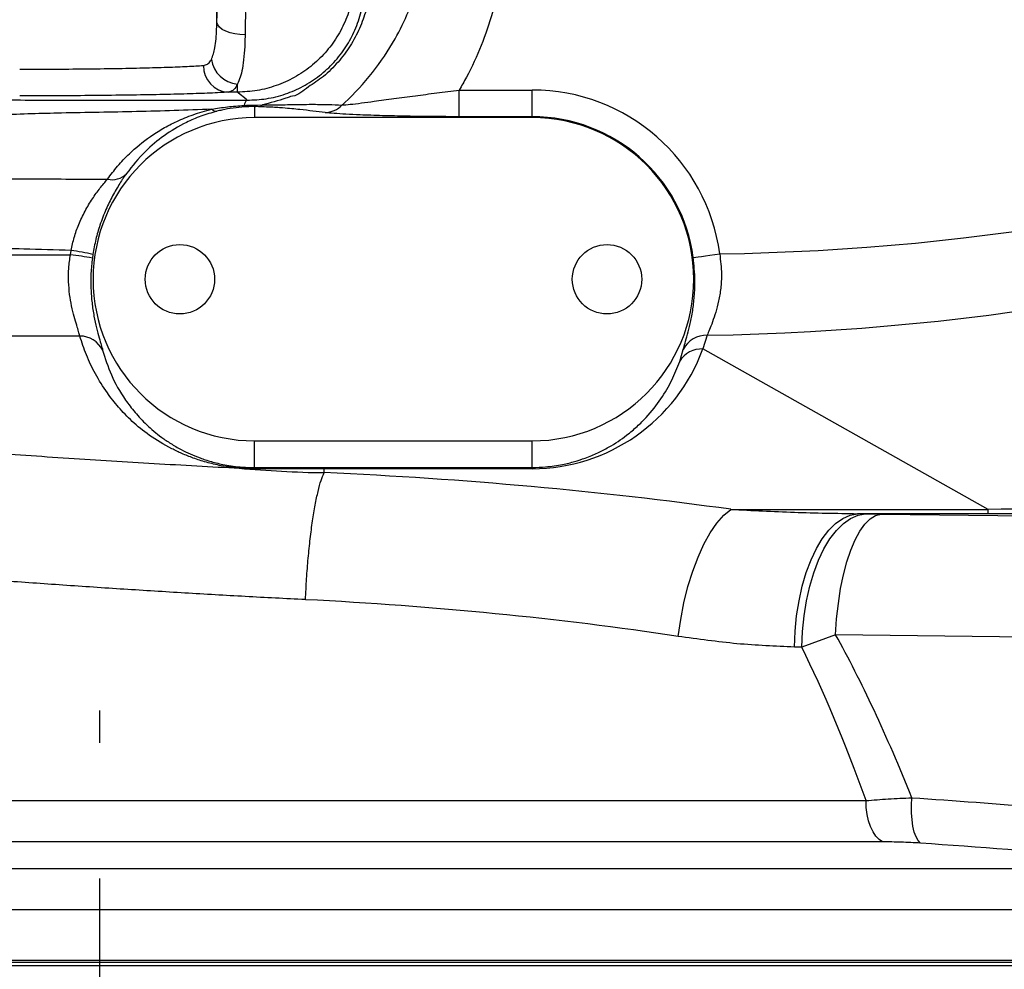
# Model space of a CAD drawing. Extents: x 0 to 8410, y 0 to 5940.
# Tile 16 of 212: x 1246 to 1430, y 2132 to 2310. Entities that reach past the tile are written whole.
import ezdxf

# ---------------------------------------------------------------- set-up
doc = ezdxf.new("R2010")
doc.units = 0
doc.header["$LTSCALE"] = 10
doc.linetypes.add('CENTERX2', pattern=[20.32, 12.7, -2.54, 2.54, -2.54])
doc.layers.get('0').update_dxf_attribs({"linetype": 'CONTINUOUS'})
doc.styles.add('SLDTEXTSTYLE0', font='TXT', dxfattribs={"width": 0.605})
doc.dimstyles.new('SLDDIMSTYLE2', dxfattribs={"dimtxt": 50, "dimasz": 50, "dimexe": 0, "dimexo": 0.0625, "dimgap": 12.5, "dimtad": 1, "dimdec": 0, "dimrnd": 1e-09, "dimzin": 12, "dimtxsty": 'SLDTEXTSTYLE0', "dimsah": 1, "dimcen": 0.09, "dimazin": 3, "dimtfac": 1, "dimtofl": 0, "dimtmove": 0, "dimatfit": 3, "dimtolj": 1, "dimtzin": 12})

# ---------------------------------------------------------------- blocks, each defined once
blk = doc.blocks.new('_D_3')
at = {"color": 7, "linetype": 'CONTINUOUS'}
for p, q in [((5417.89, 2801.35), (5417.89, 442.22)), ((1260.76, 1798.95), (1260.76, 442.22)), ((5417.89, 457.22), (1260.76, 457.22))]:
    blk.add_line(p, q, dxfattribs=at)
for points in [[(1260.76, 457.22), (1310.76, 449.72), (1310.76, 464.72)], [(5417.89, 457.22), (5367.89, 464.72), (5367.89, 449.72)]]:
    blk.add_solid(points, dxfattribs=at)
at = {"color": 7, "linetype": 'CONTINUOUS', "insert": (3262.94, 521.68), "char_height": 50, "attachment_point": 1, "style": 'SLDTEXTSTYLE0'}
blk.add_mtext('4157', dxfattribs=at)

msp = doc.modelspace()

# ---------------------------------------------------------------- linework, layer by layer
at = {"color": 8, "linetype": 'CONTINUOUS'}
for p, q in [((1282.69, 2309.43), (1282.69, 2371.05)), ((1286.54, 2296.38), (1286.54, 2297.91)), ((1286.54, 2296.38), (1284.82, 2296.38)), ((1328.07, 2291.79), (1328.07, 2296.78)), ((1328.07, 2296.78), (1341.76, 2296.78)), ((1341.76, 2291.79), (1341.76, 2296.78)), ((1289.76, 2293.67), (1289.76, 2291.61)), ((1290.53, 2293.65), (1289.76, 2293.67)), ((1290.27, 2293.97), (1291.22, 2294)), ((1341.76, 2291.79), (1328.07, 2291.79)), ((1341.76, 2291.79), (1341.76, 2291.61)), ((1255.26, 2265.95), (1255.37, 2266.74)), ((1259.46, 2265.99), (1259.37, 2265.3)), ((1374.52, 2250.86), (1373.73, 2248.3)), ((1369.37, 2245.97), (1370.05, 2248.21)), ((1427.12, 2218.26), (1373.73, 2248.3)), ((1289.76, 2226.08), (1289.76, 2231.09)), ((1341.76, 2226.11), (1341.76, 2231.09)), ((1289.76, 2226.08), (1302.78, 2226.11)), ((1302.78, 2226.11), (1341.76, 2226.11)), ((1302.78, 2226.11), (1302.78, 2225.87)), ((1302.78, 2225.14), (1302.78, 2225.87)), ((1341.76, 2225.87), (1302.78, 2225.87)), ((1341.76, 2226.11), (1341.76, 2225.87)), ((1378.96, 2218.26), (1427.12, 2218.26)), ((1427.12, 2217.45), (1402.69, 2217.45)), ((1404.19, 2217.42), (1407.09, 2217.38)), ((1407.09, 2217.38), (1478.84, 2216.46)), ((1427.12, 2217.45), (1427.12, 2218.26)), ((1398.58, 2194.79), (1392.24, 2192.44)), ((1470.33, 2193.87), (1398.58, 2194.79)), ((985.76, 2163.72), (1404.27, 2163.72)), ((1407.36, 2155.99), (979.83, 2155.99)), ((961.19, 2151), (1467.15, 2151)), ((1484.13, 2143.27), (955.26, 2143.27)), ((1572.33, 2132.81), (949.18, 2132.81)), ((963.85, 2133.44), (1557.67, 2133.44))]:
    msp.add_line(p, q, dxfattribs=at)
at = {"color": 7, "linetype": 'CONTINUOUS'}
for p, q in [((1341.76, 2291.61), (1289.76, 2291.61)), ((1289.76, 2231.09), (1341.76, 2231.09)), ((955.26, 2133.85), (1566.26, 2133.85)), ((950.06, 2132.85), (1571.46, 2132.85))]:
    msp.add_line(p, q, dxfattribs=at)
at = {"color": 7, "linetype": 'CENTERX2'}
msp.add_line((1260.76, 1818.95), (1260.76, 2180.61), dxfattribs=at)
at = {"color": 8, "linetype": 'CONTINUOUS', "flags": 128}
for points in [[(1287.98, 2307.11), (1287, 2307.16), (1286.04, 2307.29), (1285.15, 2307.5), (1284.35, 2307.79), (1283.69, 2308.14), (1283.18, 2308.54), (1282.84, 2308.98), (1282.69, 2309.43)], [(1288.36, 2294.87), (1288.16, 2295.04), (1286.77, 2296.19), (1286.54, 2296.38)], [(1371.92, 2265.42), (1372.06, 2265.44), (1372.37, 2265.48), (1372.84, 2265.55), (1373.46, 2265.63), (1374.2, 2265.73), (1375.03, 2265.84), (1375.93, 2265.96), (1376.87, 2266.09)], [(1369.11, 2194.47), (1369.57, 2197.65), (1370.17, 2200.77), (1370.93, 2203.79), (1371.81, 2206.66), (1372.81, 2209.33), (1373.92, 2211.75), (1375.1, 2213.89), (1376.35, 2215.7), (1377.65, 2217.17), (1378.96, 2218.26)], [(1390.86, 2192.47), (1390.99, 2195.42), (1391.28, 2198.33), (1391.73, 2201.16), (1392.33, 2203.87), (1393.08, 2206.42), (1393.97, 2208.78), (1394.97, 2210.9), (1396.09, 2212.77), (1397.29, 2214.35), (1398.57, 2215.62), (1399.91, 2216.57), (1401.29, 2217.19), (1402.69, 2217.45)], [(1392.24, 2192.44), (1392.37, 2195.39), (1392.66, 2198.31), (1393.12, 2201.14), (1393.73, 2203.85), (1394.48, 2206.39), (1395.37, 2208.75), (1396.39, 2210.87), (1397.52, 2212.74), (1398.74, 2214.32), (1400.03, 2215.6), (1401.39, 2216.55), (1402.78, 2217.16), (1404.19, 2217.42)], [(1398.58, 2194.79), (1398.77, 2197.75), (1399.09, 2200.64), (1399.52, 2203.41), (1400.06, 2206.02), (1400.69, 2208.44), (1401.43, 2210.62), (1402.24, 2212.54), (1403.12, 2214.17), (1404.07, 2215.48), (1405.05, 2216.46), (1406.06, 2217.1), (1407.09, 2217.38)], [(1407.36, 2155.99), (1406.72, 2156.43), (1406.12, 2157.07), (1405.59, 2157.88), (1405.13, 2158.85), (1404.76, 2159.95), (1404.49, 2161.15), (1404.32, 2162.42), (1404.27, 2163.72)], [(1414.47, 2155.76), (1414.03, 2156.23), (1413.65, 2156.93), (1413.32, 2157.83), (1413.06, 2158.91), (1412.89, 2160.13), (1412.8, 2161.45), (1412.79, 2162.84), (1412.87, 2164.25)]]:
    msp.add_lwpolyline(points, dxfattribs=at)
at = {"color": 7, "linetype": 'CONTINUOUS'}
for centre in [(1275.76, 2261.35), (1355.76, 2261.35)]:
    msp.add_circle(centre, 6.5, dxfattribs=at)
at = {"color": 8, "linetype": 'CONTINUOUS'}
for centre, radius, start, end in [((1286.96, 2303.21), 5.32, 187.4236, 265.4645), ((1285.06, 2301.26), 4.89, 178.6513, 267.2176), ((1341.76, 2261.35), 35.43, 7.6841, 90), ((1289.18, 2293.71), 1.42, 125.3139, 172.435), ((1282.65, 2294.13), 1.33, 225.7313, 270.9291), ((1288.35, 2293.98), 0.584, 188.3018, 217.7261), ((1289.58, 2294.55), 0.9, 281.6081, 320.3922), ((1290.34, 2294.87), 1.24, 278.6486, 315.1889), ((1302.83, 2297.1), 4.54, 271.7677, 316.3781), ((1341.76, 2261.35), 30.43, 7.6841, 90), ((1263.03, 2283.83), 3.85, 257.5263, 315.0382), ((1249.7, 2224.54), 42.58, 76.7407, 82.3381), ((1249.62, 2216.53), 49.73, 78.694, 83.4801), ((1257, 2245.89), 4.82, 26.8319, 89.7087), ((1374.36, 2246.03), 4.83, 88.0123, 153.1495), ((1373.49, 2243.49), 4.81, 87.1478, 149.0314), ((1289.38, 2225.79), 0.476, 6.527, 37.3318)]:
    msp.add_arc(centre, radius, start, end, dxfattribs=at)
at = {"color": 7, "linetype": 'CONTINUOUS'}
for centre, start, end in [((1289.76, 2261.35), 90, 270), ((1341.76, 2261.35), 270, 90)]:
    msp.add_arc(centre, 30.26, start, end, dxfattribs=at)
at = {"color": 8, "linetype": 'CONTINUOUS'}
for centre, major_axis, ratio, start_param, end_param in [((1301.65, 2669.52), (-400.64, 225.37), 0.835361, 2.180821, 2.519525), ((1301.65, 2669.52), (412.29, -231.92), 0.845581, 5.316667, 5.661118), ((1341.76, 2260.49), (0, 34.62), 0.986718, 3.141593, 4.352467), ((1260.76, 2129.31), (300, 0), 0.322622, 1.165801, 1.430266), ((1260.76, 2208.22), (300, 0), 0.034921, 1.072291, 1.077982), ((2161.93, 2185.59), (862.31, -26.54), 0.022276, 2.416095, 2.591542), ((2161.93, 2168.6), (854.6, -42.04), 0.029113, 2.43172, 2.607168), ((1260.76, 2105.51), (275, 0), 0.351952, 1.165801, 1.430265), ((1247.14, -1038.67), (108.62, 3271.39), 0.090383, 6.081211, 6.133731), ((1260.76, 2183.24), (275, 0), 0.038095, 1.072291, 1.077982), ((1260.76, -1042.5), (94.65, 3271.39), 0.078927, 6.085517, 6.136029)]:
    msp.add_ellipse(centre, major_axis=major_axis, ratio=ratio, start_param=start_param, end_param=end_param, dxfattribs=at)
for points, knots in [([(1306.12, 2293.96), (1306.29, 2294.12), (1308.35, 2295.98), (1311.96, 2299.94), (1315.89, 2305.75), (1318.65, 2311.47), (1320.6, 2316.83), (1322.28, 2322.3), (1326.86, 2337.09), (1335.01, 2361.02), (1343.38, 2385.46), (1348.05, 2398.82), (1348.86, 2401.13)], [0, 0, 0, 0, 0.006037, 0.071565, 0.13713, 0.186113, 0.23527, 0.284636, 0.333904, 0.635283, 0.936669, 1, 1, 1, 1]), ([(1360.86, 2400.54), (1356.94, 2387.77), (1349.11, 2362.23), (1340.19, 2332.49), (1334.98, 2313.33), (1332.32, 2305.05), (1330.09, 2300.25), (1328.53, 2297.57), (1328.07, 2296.78)], [0, 0, 0, 0, 0.3678085, 0.7356556, 0.8548244, 0.9144945, 0.9747759, 1, 1, 1, 1]), ([(1282.69, 2309.43), (1282.73, 2310.73), (1282.79, 2313.09), (1282.79, 2315.66), (1282.8, 2316.81)], [0, 0, 0, 0, 0.549469, 1, 1, 1, 1]), ([(1287.79, 2316.81), (1287.86, 2316.07), (1287.99, 2314.59), (1288.02, 2312.19), (1288.03, 2309.66), (1287.99, 2307.97), (1287.98, 2307.11)], [0, 0, 0, 0, 0.2205647, 0.4444113, 0.7195088, 1, 1, 1, 1]), ([(1308.33, 2315.43), (1308.23, 2314.8), (1307.93, 2312.95), (1306.96, 2309.98), (1305.27, 2306.67), (1303.03, 2303.69), (1300.34, 2301.12), (1297.24, 2299.05), (1293.85, 2297.53), (1290.25, 2296.57), (1287.77, 2296.44), (1286.54, 2296.38)], [0, 0, 0, 0, 0.060731, 0.178085, 0.29544, 0.412844, 0.530249, 0.647702, 0.765156, 0.882578, 1, 1, 1, 1]), ([(1288.36, 2294.87), (1289.55, 2294.93), (1291.98, 2295.03), (1295.53, 2295.95), (1298.9, 2297.4), (1301.96, 2299.39), (1304.68, 2301.89), (1306.93, 2304.78), (1308.63, 2308), (1309.71, 2311.09), (1310.04, 2313.1), (1310.18, 2313.91)], [0, 0, 0, 0, 0.113984, 0.231644, 0.345071, 0.461857, 0.575893, 0.693159, 0.806104, 0.922185, 1, 1, 1, 1]), ([(1311.16, 2314.3), (1310.97, 2313.3), (1310.54, 2311.1), (1309.27, 2307.87), (1307.47, 2304.58), (1305.13, 2301.61), (1302.45, 2299), (1299.48, 2297.23), (1297.58, 2295.57), (1296.45, 2295.57), (1296.45, 2295.57)], [0, 0, 0, 0, 0.122873, 0.270684, 0.418522, 0.5725, 0.726404, 0.863224, 0.999998, 1, 1, 1, 1]), ([(1281.68, 2302.52), (1281.93, 2303.19), (1282.31, 2304.22), (1282.54, 2306.34), (1282.64, 2307.96), (1282.68, 2309.04), (1282.69, 2309.43)], [0, 0, 0, 0, 0.4021828, 0.6315226, 0.8669036, 1, 1, 1, 1]), ([(1287.98, 2307.11), (1287.96, 2306.59), (1287.92, 2305.15), (1287.79, 2302.98), (1287.51, 2300.85), (1287.11, 2299.11), (1286.73, 2298.31), (1286.54, 2297.91)], [0, 0, 0, 0, 0.128222, 0.35444, 0.586715, 0.790986, 1, 1, 1, 1]), ([(1280.17, 2301.38), (1280.43, 2301.43), (1280.95, 2301.55), (1281.41, 2302.04), (1281.63, 2302.44), (1281.68, 2302.52)], [0, 0, 0, 0, 0.427682, 0.87009, 1, 1, 1, 1]), ([(1245.76, 2300.68), (1247.81, 2300.68), (1251.97, 2300.69), (1258.01, 2300.74), (1263.75, 2300.81), (1268.93, 2300.92), (1273.49, 2301.05), (1277.42, 2301.2), (1279.23, 2301.32), (1280.17, 2301.38)], [0, 0, 0, 0, 0.139139, 0.282314, 0.421455, 0.564631, 0.7038, 0.847001, 1, 1, 1, 1]), ([(1286.54, 2297.91), (1286.48, 2297.79), (1286.24, 2297.28), (1285.72, 2296.61), (1285.12, 2296.46), (1284.82, 2296.38)], [0, 0, 0, 0, 0.129567, 0.558853, 1, 1, 1, 1]), ([(1284.82, 2296.38), (1284.32, 2296.35), (1283.32, 2296.29), (1280.88, 2296.17), (1277.27, 2296.05), (1272.12, 2295.92), (1266.21, 2295.82), (1259.73, 2295.74), (1252.84, 2295.69), (1248.12, 2295.69), (1245.76, 2295.68)], [0, 0, 0, 0, 0.076567, 0.153133, 0.294292, 0.43545, 0.576588, 0.717724, 0.858862, 1, 1, 1, 1]), ([(1306.12, 2293.96), (1306.61, 2294), (1307.62, 2294.09), (1309.74, 2294.35), (1312.45, 2294.72), (1315.83, 2295.18), (1319.77, 2295.7), (1323.88, 2296.24), (1326.66, 2296.6), (1328.07, 2296.78)], [0, 0, 0, 0, 0.109115, 0.224242, 0.342, 0.506809, 0.675178, 0.83584, 1, 1, 1, 1]), ([(1199.83, 2295.16), (1204.13, 2295.12), (1212.77, 2295.05), (1226.16, 2294.97), (1237.55, 2294.93), (1246.81, 2294.91), (1257.22, 2294.91), (1268.2, 2294.9), (1279.73, 2294.89), (1285.48, 2294.88), (1288.36, 2294.87)], [0, 0, 0, 0, 0.1510724, 0.3030365, 0.4578449, 0.5356997, 0.6136813, 0.8067717, 0.9033172, 1, 1, 1, 1]), ([(1296.45, 2295.57), (1296.45, 2295.57), (1296.18, 2295.43), (1294.45, 2294.83), (1292.69, 2294.38), (1291.22, 2294)], [0, 0, 0, 0, 0.000012, 0.163455, 1, 1, 1, 1]), ([(1281.73, 2293.18), (1277.04, 2293.01), (1267.66, 2292.68), (1254.53, 2292.53), (1242.37, 2292.14), (1231.14, 2291.76), (1219.91, 2291.39), (1212.49, 2291.14), (1208.78, 2291.01)], [0, 0, 0, 0, 0.19221, 0.384537, 0.537425, 0.690243, 0.845122, 1, 1, 1, 1]), ([(1262.2, 2280.08), (1262.81, 2280.9), (1264.05, 2282.55), (1266.62, 2285.27), (1269.45, 2287.61), (1272.55, 2289.58), (1275.2, 2290.97), (1278.2, 2292.23), (1280.54, 2292.86), (1281.73, 2293.18)], [0, 0, 0, 0, 0.149374, 0.299406, 0.523735, 0.638644, 0.753513, 0.875402, 1, 1, 1, 1]), ([(1282.68, 2292.8), (1281.66, 2292.51), (1279.61, 2291.92), (1276.22, 2290.42), (1272.65, 2288.25), (1268.85, 2285.07), (1266.87, 2282.55), (1265.75, 2281.12)], [0, 0, 0, 0, 0.118693, 0.240334, 0.464899, 0.694914, 1, 1, 1, 1]), ([(1281.73, 2293.18), (1282.7, 2293.35), (1284.66, 2293.69), (1286.73, 2293.83), (1287.77, 2293.9)], [0, 0, 0, 0, 0.495339, 1, 1, 1, 1]), ([(1287.89, 2293.63), (1287.17, 2293.56), (1285.69, 2293.43), (1283.99, 2293.12), (1283, 2292.88), (1282.68, 2292.8)], [0, 0, 0, 0, 0.39328, 0.802622, 1, 1, 1, 1]), ([(1287.77, 2293.9), (1287.94, 2293.91), (1288.78, 2293.94), (1289.6, 2293.96), (1290.27, 2293.97)], [0, 0, 0, 0, 0.195042, 1, 1, 1, 1]), ([(1289.76, 2293.67), (1289.27, 2293.67), (1288.65, 2293.67), (1288.02, 2293.63), (1287.89, 2293.63)], [0, 0, 0, 0, 0.79668, 1, 1, 1, 1]), ([(1302.97, 2292.56), (1301.46, 2292.75), (1299.52, 2292.99), (1296.75, 2293.28), (1295.28, 2293.4), (1293.85, 2293.51), (1292.44, 2293.59), (1291.2, 2293.63), (1290.53, 2293.65)], [0, 0, 0, 0, 0.478349, 0.611402, 0.744329, 0.82504, 0.905559, 1, 1, 1, 1]), ([(1291.22, 2294), (1292.08, 2294), (1293.63, 2294.01), (1295.47, 2294.03), (1296.63, 2294.06), (1297.05, 2294.06), (1297.05, 2294.06)], [0, 0, 0, 0, 0.3776604, 0.686016, 0.9999907, 1, 1, 1, 1]), ([(1297.05, 2294.06), (1297.05, 2294.06), (1297.69, 2294.06), (1299.11, 2294.1), (1301.26, 2294.11), (1303.63, 2294.07), (1305.29, 2294), (1306.12, 2293.96)], [0, 0, 0, 0, 0.000004, 0.179197, 0.3605, 0.679807, 1, 1, 1, 1]), ([(1328.07, 2291.79), (1326.41, 2291.79), (1323.08, 2291.8), (1318.23, 2291.87), (1313.63, 2291.97), (1309.81, 2292.1), (1306.82, 2292.25), (1304.53, 2292.39), (1303.49, 2292.5), (1302.97, 2292.56)], [0, 0, 0, 0, 0.162399, 0.324848, 0.48891, 0.652892, 0.769423, 0.8858, 1, 1, 1, 1]), ([(1216.77, 2280.14), (1221.97, 2280.15), (1232.38, 2280.17), (1247.57, 2280.16), (1257.56, 2280.1), (1262.2, 2280.08)], [0, 0, 0, 0, 0.348112, 0.69745, 1, 1, 1, 1]), ([(1255.37, 2266.74), (1255.56, 2267.56), (1255.93, 2269.23), (1256.82, 2271.72), (1257.98, 2274.17), (1259.36, 2276.44), (1260.83, 2278.47), (1261.74, 2279.54), (1262.2, 2280.08)], [0, 0, 0, 0, 0.148687, 0.301658, 0.473444, 0.650294, 0.822771, 1, 1, 1, 1]), ([(1265.75, 2281.12), (1265.34, 2280.53), (1264.52, 2279.34), (1263.17, 2277.06), (1261.88, 2274.44), (1260.82, 2271.68), (1259.97, 2268.82), (1259.64, 2266.94), (1259.46, 2265.99)], [0, 0, 0, 0, 0.177538, 0.36029, 0.529834, 0.704946, 0.850091, 1, 1, 1, 1]), ([(1255.37, 2266.74), (1252.42, 2266.83), (1244.99, 2267.03), (1233.16, 2267.38), (1224.41, 2267.64), (1220.02, 2267.77)], [0, 0, 0, 0, 0.247504, 0.623303, 1, 1, 1, 1]), ([(1220.02, 2265.77), (1225.82, 2265.81), (1237.43, 2265.88), (1249.31, 2265.92), (1255.26, 2265.95)], [0, 0, 0, 0, 0.498951, 1, 1, 1, 1]), ([(1257.02, 2250.72), (1256.96, 2250.98), (1256.82, 2251.51), (1256.43, 2252.74), (1255.95, 2254.32), (1255.46, 2256.28), (1255.09, 2258.49), (1254.89, 2260.87), (1254.91, 2263.39), (1255.14, 2265.09), (1255.26, 2265.95)], [0, 0, 0, 0, 0.113291, 0.226632, 0.357483, 0.488357, 0.616096, 0.74379, 0.871899, 1, 1, 1, 1]), ([(1259.37, 2265.3), (1259.26, 2264.35), (1259.06, 2262.41), (1259.07, 2259.57), (1259.28, 2256.86), (1259.66, 2254.37), (1260.15, 2252.15), (1260.64, 2250.36), (1261.05, 2248.97), (1261.22, 2248.37), (1261.3, 2248.07)], [0, 0, 0, 0, 0.118918, 0.242246, 0.364948, 0.491565, 0.623347, 0.758729, 0.878214, 1, 1, 1, 1]), ([(1370.05, 2248.21), (1370.15, 2248.57), (1370.35, 2249.3), (1370.84, 2250.95), (1371.36, 2252.99), (1371.82, 2255.37), (1372.15, 2258.11), (1372.3, 2261.46), (1372.06, 2263.98), (1371.92, 2265.42)], [0, 0, 0, 0, 0.1408155, 0.2851415, 0.4193339, 0.5571175, 0.6868981, 0.8217515, 1, 1, 1, 1]), ([(1376.87, 2266.09), (1377.02, 2264.82), (1377.29, 2262.63), (1377.09, 2259.65), (1376.7, 2257.24), (1376.13, 2255.11), (1375.51, 2253.31), (1374.92, 2251.84), (1374.65, 2251.18), (1374.52, 2250.86)], [0, 0, 0, 0, 0.1882496, 0.3245955, 0.46108, 0.595844, 0.730651, 0.8653808, 1, 1, 1, 1]), ([(1257.02, 2250.72), (1253.57, 2250.7), (1246.65, 2250.68), (1236.37, 2250.63), (1226.15, 2250.57), (1219.43, 2250.52), (1216.06, 2250.5)], [0, 0, 0, 0, 0.249033, 0.498449, 0.749029, 1, 1, 1, 1]), ([(1289.85, 2225.85), (1288.99, 2225.86), (1287.46, 2225.89), (1285.33, 2226.12), (1283.08, 2226.48), (1280.66, 2227.06), (1278.24, 2227.84), (1276.11, 2228.7), (1273.22, 2230.1), (1269.94, 2232.1), (1266.72, 2234.72), (1264.2, 2237.39), (1261.91, 2240.36), (1259.85, 2243.62), (1258.16, 2247.17), (1257.4, 2249.54), (1257.02, 2250.72)], [0, 0, 0, 0, 0.028635, 0.050987, 0.073366, 0.110769, 0.148285, 0.185416, 0.222574, 0.319751, 0.417434, 0.515574, 0.613376, 0.742204, 0.871122, 1, 1, 1, 1]), ([(1261.3, 2248.07), (1261.78, 2246.53), (1262.74, 2243.43), (1264.93, 2239.53), (1267.3, 2236.41), (1269.49, 2234.07), (1271.77, 2232.12), (1274.02, 2230.58), (1275.8, 2229.54), (1277.64, 2228.64), (1279.49, 2227.88), (1281.62, 2227.17), (1283.73, 2226.66), (1285.75, 2226.33), (1287.63, 2226.12), (1289, 2226.1), (1289.76, 2226.08)], [0, 0, 0, 0, 0.196762, 0.394165, 0.491548, 0.589165, 0.688057, 0.737911, 0.787971, 0.824316, 0.860916, 0.896237, 0.932485, 0.95287, 0.973856, 1, 1, 1, 1]), ([(1341.76, 2226.11), (1342.61, 2226.13), (1344.04, 2226.17), (1345.93, 2226.4), (1347.78, 2226.72), (1349.75, 2227.21), (1351.96, 2227.93), (1354.08, 2228.83), (1356.79, 2230.24), (1359.23, 2231.91), (1361.45, 2233.79), (1363.71, 2236.05), (1365.96, 2238.94), (1368.01, 2242.44), (1368.91, 2244.79), (1369.37, 2245.97)], [0, 0, 0, 0, 0.031196, 0.052964, 0.075348, 0.1121, 0.149757, 0.202123, 0.25505, 0.363077, 0.441635, 0.520389, 0.67879, 0.83922, 1, 1, 1, 1]), ([(1200.92, 2231.89), (1203.01, 2231.72), (1210.32, 2231.11), (1222.98, 2230.11), (1238.92, 2228.93), (1254.92, 2227.85), (1270.92, 2226.8), (1286.93, 2226.04), (1297.44, 2225.14), (1302.78, 2225.14), (1302.78, 2225.14)], [0, 0, 0, 0, 0.062298, 0.218715, 0.375249, 0.531665, 0.687737, 0.843928, 0.999999, 1, 1, 1, 1]), ([(1302.78, 2225.87), (1299.44, 2225.87), (1295.13, 2225.87), (1290.83, 2225.85), (1289.85, 2225.85)], [0, 0, 0, 0, 0.773336, 1, 1, 1, 1]), ([(1299.28, 2201.35), (1299.35, 2202.66), (1299.48, 2205.29), (1299.79, 2209.13), (1300.16, 2212.78), (1300.6, 2216.14), (1301.1, 2219.14), (1301.64, 2221.69), (1302.2, 2223.77), (1302.59, 2224.68), (1302.78, 2225.14)], [0, 0, 0, 0, 0.125, 0.25, 0.375, 0.499999, 0.625, 0.749999, 0.874999, 1, 1, 1, 1]), ([(1378.96, 2218.26), (1382.93, 2218.06), (1390.86, 2217.64), (1398.75, 2217.52), (1402.69, 2217.45)], [0, 0, 0, 0, 0.499763, 1, 1, 1, 1]), ([(1299.28, 2201.35), (1295.53, 2201.54), (1288.02, 2201.92), (1276.68, 2202.58), (1265.29, 2203.29), (1253.89, 2204.05), (1242.53, 2204.86), (1231.21, 2205.72), (1219.92, 2206.62), (1208.7, 2207.57), (1197.59, 2208.56), (1186.6, 2209.57), (1175.71, 2210.63), (1165.21, 2211.68), (1155.12, 2212.74), (1148.71, 2213.44), (1145.5, 2213.79)], [0, 0, 0, 0, 0.071841, 0.143806, 0.216147, 0.288614, 0.360469, 0.432447, 0.504797, 0.577272, 0.64914, 0.72113, 0.793489, 0.865972, 0.932937, 1, 1, 1, 1]), ([(1390.86, 2192.47), (1387.29, 2192.62), (1380.13, 2192.93), (1372.79, 2193.95), (1369.11, 2194.47)], [0, 0, 0, 0, 0.498553, 1, 1, 1, 1]), ([(1404.27, 2163.72), (1405.64, 2163.84), (1408.4, 2164.08), (1411.38, 2164.19), (1412.87, 2164.25)], [0, 0, 0, 0, 0.497225, 1, 1, 1, 1]), ([(1412.87, 2164.25), (1420.88, 2163.7), (1436.89, 2162.59), (1452.85, 2160.95), (1460.83, 2160.13)], [0, 0, 0, 0, 0.499888, 1, 1, 1, 1]), ([(1414.47, 2155.76), (1413.25, 2155.82), (1410.8, 2155.96), (1408.51, 2155.98), (1407.36, 2155.99)], [0, 0, 0, 0, 0.49741, 1, 1, 1, 1]), ([(1462.15, 2151.64), (1457.18, 2152.16), (1441.31, 2153.83), (1425.39, 2154.97), (1414.47, 2155.76)], [0, 0, 0, 0, 0.3136043, 1, 1, 1, 1])]:
    msp.add_open_spline(points, degree=3, knots=knots, dxfattribs=at)

# ---------------------------------------------------------------- dimensions: what is measured, and where the dimension line sits
at = {"color": 7, "linetype": 'CONTINUOUS'}
dim = msp.add_linear_dim(base=(1260.76, 457.22), p1=(5417.89, 2821.35), p2=(1260.76, 1818.95), dimstyle='SLDDIMSTYLE2', dxfattribs=at)
dim.commit()
dim.dimension.update_dxf_attribs({"geometry": '_D_3', "text_midpoint": (3339.33, 457.22), "dimtype": 160})

doc.saveas('drawing.dxf')
